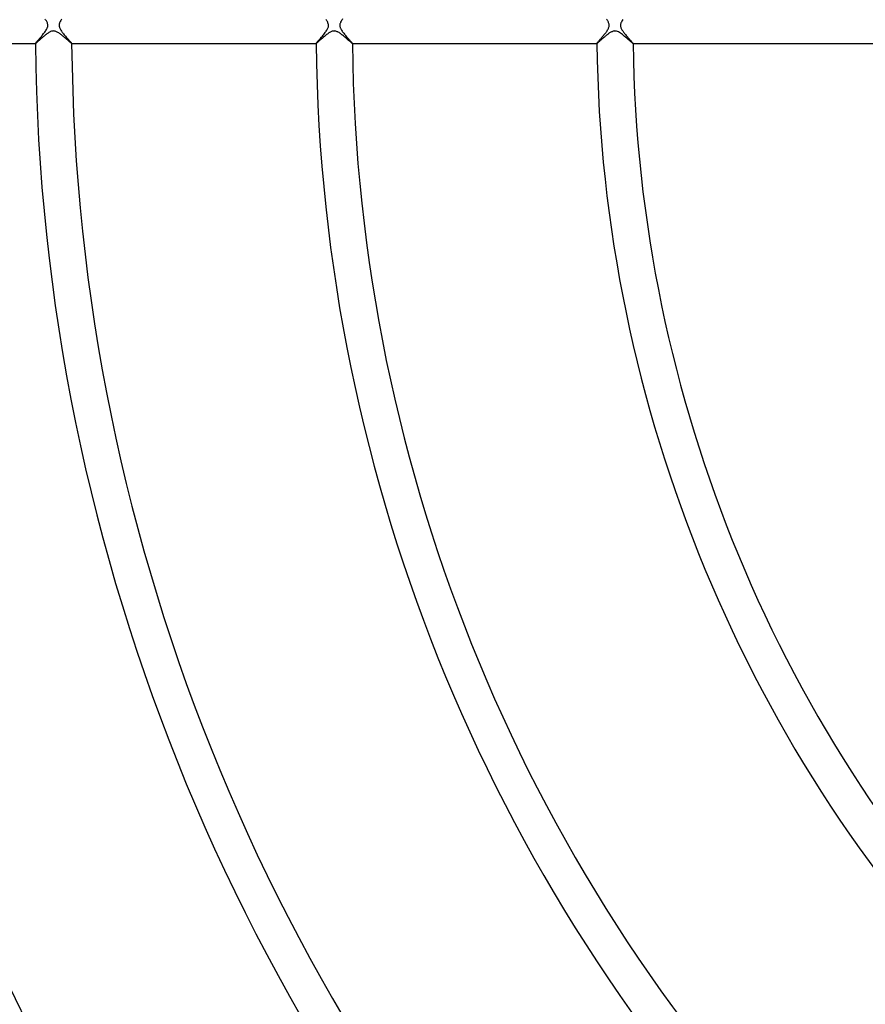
# Model space of a CAD drawing. Header units: millimetres. Extents: x -535 to 535, y -535 to 535.
# Tile 26 of 106: x -221 to -127, y -108 to 1. Entities that reach past the tile are written whole.
import ezdxf

# ---------------------------------------------------------------- set-up
doc = ezdxf.new("R2010")
doc.units = ezdxf.units.MM
doc.layers.add('HIDDEN', color=7, linetype='Continuous')
doc.layers.add('THICK', color=7, linetype='Continuous')

msp = doc.modelspace()

# ---------------------------------------------------------------- linework, layer by layer
at = {"layer": 'HIDDEN'}
for p, q in [((-217.88, -1.06), (-217.95, -1.12)), ((-217.81, -1), (-217.88, -1.06)), ((-217.73, -0.95), (-217.81, -1)), ((-217.66, -0.9), (-217.73, -0.95)), ((-217.59, -0.85), (-217.66, -0.9)), ((-217.53, -0.81), (-217.59, -0.85)), ((-217.45, -0.77), (-217.53, -0.81)), ((-217.38, -0.73), (-217.45, -0.77)), ((-217.31, -0.69), (-217.38, -0.73)), ((-217.23, -0.66), (-217.31, -0.69)), ((-217.16, -0.64), (-217.23, -0.66)), ((-217.09, -0.63), (-217.16, -0.64)), ((-217.02, -0.62), (-217.09, -0.63)), ((-216.95, -0.63), (-217.02, -0.62)), ((-216.88, -0.64), (-216.95, -0.63)), ((-216.81, -0.65), (-216.88, -0.64)), ((-216.73, -0.68), (-216.81, -0.65)), ((-216.65, -0.71), (-216.73, -0.68)), ((-216.58, -0.75), (-216.65, -0.71)), ((-216.5, -0.79), (-216.58, -0.75)), ((-216.42, -0.84), (-216.5, -0.79)), ((-216.35, -0.89), (-216.42, -0.84)), ((-216.27, -0.94), (-216.35, -0.89)), ((-216.2, -1), (-216.27, -0.94)), ((-216.12, -1.06), (-216.2, -1)), ((-216.05, -1.12), (-216.12, -1.06)), ((-186.83, -1.02), (-186.91, -1.09)), ((-186.74, -0.96), (-186.83, -1.02)), ((-186.66, -0.9), (-186.74, -0.96)), ((-186.58, -0.84), (-186.66, -0.9)), ((-186.5, -0.79), (-186.58, -0.84)), ((-186.42, -0.75), (-186.5, -0.79)), ((-186.35, -0.71), (-186.42, -0.75)), ((-186.28, -0.68), (-186.35, -0.71)), ((-186.22, -0.66), (-186.28, -0.68)), ((-186.17, -0.65), (-186.22, -0.66)), ((-186.12, -0.64), (-186.17, -0.65)), ((-186.08, -0.63), (-186.12, -0.64)), ((-186.03, -0.63), (-186.08, -0.63)), ((-185.99, -0.62), (-186.03, -0.63)), ((-185.94, -0.63), (-185.99, -0.62)), ((-185.9, -0.63), (-185.94, -0.63)), ((-185.85, -0.64), (-185.9, -0.63)), ((-185.8, -0.65), (-185.85, -0.64)), ((-185.74, -0.67), (-185.8, -0.65)), ((-185.68, -0.7), (-185.74, -0.67)), ((-185.61, -0.73), (-185.68, -0.7)), ((-185.54, -0.77), (-185.61, -0.73)), ((-185.46, -0.81), (-185.54, -0.77)), ((-185.38, -0.86), (-185.46, -0.81)), ((-185.3, -0.92), (-185.38, -0.86)), ((-185.22, -0.98), (-185.3, -0.92)), ((-185.14, -1.04), (-185.22, -0.98)), ((-185.06, -1.1), (-185.14, -1.04)), ((-155.85, -1.04), (-155.91, -1.09)), ((-155.79, -1), (-155.85, -1.04)), ((-155.74, -0.95), (-155.79, -1)), ((-155.68, -0.91), (-155.74, -0.95)), ((-155.63, -0.87), (-155.68, -0.91)), ((-155.57, -0.84), (-155.63, -0.87)), ((-155.51, -0.8), (-155.57, -0.84)), ((-155.45, -0.76), (-155.51, -0.8)), ((-155.38, -0.73), (-155.45, -0.76)), ((-155.31, -0.7), (-155.38, -0.73)), ((-155.24, -0.67), (-155.31, -0.7)), ((-155.17, -0.65), (-155.24, -0.67)), ((-155.09, -0.63), (-155.17, -0.65)), ((-155.02, -0.62), (-155.09, -0.63)), ((-154.95, -0.63), (-155.02, -0.62)), ((-154.88, -0.64), (-154.95, -0.63)), ((-154.8, -0.65), (-154.88, -0.64)), ((-154.71, -0.68), (-154.8, -0.65)), ((-154.61, -0.73), (-154.71, -0.68)), ((-154.5, -0.79), (-154.61, -0.73)), ((-154.39, -0.86), (-154.5, -0.79)), ((-154.27, -0.94), (-154.39, -0.86)), ((-154.16, -1.03), (-154.27, -0.94)), ((-154.04, -1.12), (-154.16, -1.03)), ((-218.99, -2), (-218.99, -2)), ((-218.99, -2), (-218.99, -2)), ((-218.99, -2), (-218.99, -2)), ((-218.99, -2), (-218.99, -2)), ((-218.99, -2), (-218.99, -2)), ((-218.99, -2), (-218.99, -2)), ((-218.98, -2), (-218.99, -2)), ((-218.96, -1.99), (-218.98, -2)), ((-218.94, -1.97), (-218.96, -1.99)), ((-218.91, -1.95), (-218.94, -1.97)), ((-218.88, -1.92), (-218.91, -1.95)), ((-218.84, -1.89), (-218.88, -1.92)), ((-218.8, -1.85), (-218.84, -1.89)), ((-218.75, -1.81), (-218.8, -1.85)), ((-218.7, -1.76), (-218.75, -1.81)), ((-218.64, -1.71), (-218.7, -1.76)), ((-218.58, -1.66), (-218.64, -1.71)), ((-218.52, -1.61), (-218.58, -1.66)), ((-218.46, -1.55), (-218.52, -1.61)), ((-218.39, -1.49), (-218.46, -1.55)), ((-218.32, -1.43), (-218.39, -1.49)), ((-218.25, -1.37), (-218.32, -1.43)), ((-218.18, -1.31), (-218.25, -1.37)), ((-218.1, -1.24), (-218.18, -1.31)), ((-218.03, -1.18), (-218.1, -1.24)), ((-217.95, -1.12), (-218.03, -1.18)), ((-215.97, -1.18), (-216.05, -1.12)), ((-215.89, -1.24), (-215.97, -1.18)), ((-215.82, -1.3), (-215.89, -1.24)), ((-215.74, -1.37), (-215.82, -1.3)), ((-215.67, -1.43), (-215.74, -1.37)), ((-215.6, -1.49), (-215.67, -1.43)), ((-215.53, -1.56), (-215.6, -1.49)), ((-215.46, -1.61), (-215.53, -1.56)), ((-215.39, -1.67), (-215.46, -1.61)), ((-215.33, -1.72), (-215.39, -1.67)), ((-215.28, -1.77), (-215.33, -1.72)), ((-215.23, -1.82), (-215.28, -1.77)), ((-215.18, -1.86), (-215.23, -1.82)), ((-215.13, -1.89), (-215.18, -1.86)), ((-215.1, -1.93), (-215.13, -1.89)), ((-215.06, -1.95), (-215.1, -1.93)), ((-215.04, -1.97), (-215.06, -1.95)), ((-215.02, -1.99), (-215.04, -1.97)), ((-215, -2), (-215.02, -1.99)), ((-214.99, -2), (-215, -2)), ((-214.99, -2), (-214.99, -2)), ((-214.99, -2), (-214.99, -2)), ((-214.99, -2), (-214.99, -2)), ((-214.99, -2), (-214.99, -2)), ((-214.99, -2), (-214.99, -2)), ((-214.99, -2), (-214.99, -2)), ((-187.97, -1.99), (-187.99, -2)), ((-187.99, -2), (-187.99, -2)), ((-187.99, -2), (-187.99, -2)), ((-187.99, -2), (-187.99, -2)), ((-187.99, -2), (-187.99, -2)), ((-187.99, -2), (-187.99, -2)), ((-187.99, -2), (-187.99, -2)), ((-187.95, -1.98), (-187.97, -1.99)), ((-187.92, -1.95), (-187.95, -1.98)), ((-187.88, -1.92), (-187.92, -1.95)), ((-187.83, -1.88), (-187.88, -1.92)), ((-187.77, -1.83), (-187.83, -1.88)), ((-187.71, -1.78), (-187.77, -1.83)), ((-187.64, -1.72), (-187.71, -1.78)), ((-187.57, -1.65), (-187.64, -1.72)), ((-187.5, -1.59), (-187.57, -1.65)), ((-187.42, -1.52), (-187.5, -1.59)), ((-187.34, -1.44), (-187.42, -1.52)), ((-187.25, -1.37), (-187.34, -1.44)), ((-187.17, -1.3), (-187.25, -1.37)), ((-187.08, -1.23), (-187.17, -1.3)), ((-187, -1.16), (-187.08, -1.23)), ((-186.91, -1.09), (-187, -1.16)), ((-184.98, -1.17), (-185.06, -1.1)), ((-184.9, -1.23), (-184.98, -1.17)), ((-184.82, -1.3), (-184.9, -1.23)), ((-184.75, -1.36), (-184.82, -1.3)), ((-184.67, -1.43), (-184.75, -1.36)), ((-184.6, -1.49), (-184.67, -1.43)), ((-184.53, -1.55), (-184.6, -1.49)), ((-184.47, -1.6), (-184.53, -1.55)), ((-184.41, -1.66), (-184.47, -1.6)), ((-184.35, -1.71), (-184.41, -1.66)), ((-184.29, -1.76), (-184.35, -1.71)), ((-184.24, -1.8), (-184.29, -1.76)), ((-184.2, -1.84), (-184.24, -1.8)), ((-184.15, -1.88), (-184.2, -1.84)), ((-184.11, -1.91), (-184.15, -1.88)), ((-184.08, -1.94), (-184.11, -1.91)), ((-184.05, -1.96), (-184.08, -1.94)), ((-184.03, -1.98), (-184.05, -1.96)), ((-184.01, -1.99), (-184.03, -1.98)), ((-184, -2), (-184.01, -1.99)), ((-183.99, -2), (-184, -2)), ((-183.99, -2), (-183.99, -2)), ((-183.99, -2), (-183.99, -2)), ((-183.99, -2), (-183.99, -2)), ((-183.99, -2), (-183.99, -2)), ((-183.99, -2), (-183.99, -2)), ((-183.99, -2), (-183.99, -2)), ((-156.98, -2), (-156.99, -2)), ((-156.99, -2), (-156.99, -2)), ((-156.99, -2), (-156.99, -2)), ((-156.99, -2), (-156.99, -2)), ((-156.99, -2), (-156.99, -2)), ((-156.99, -2), (-156.99, -2)), ((-156.96, -1.99), (-156.98, -2)), ((-156.98, -2), (-156.98, -2)), ((-156.95, -1.98), (-156.96, -1.99)), ((-156.92, -1.96), (-156.95, -1.98)), ((-156.9, -1.94), (-156.92, -1.96)), ((-156.86, -1.91), (-156.9, -1.94)), ((-156.83, -1.88), (-156.86, -1.91)), ((-156.79, -1.85), (-156.83, -1.88)), ((-156.75, -1.81), (-156.79, -1.85)), ((-156.7, -1.77), (-156.75, -1.81)), ((-156.66, -1.73), (-156.7, -1.77)), ((-156.61, -1.69), (-156.66, -1.73)), ((-156.56, -1.64), (-156.61, -1.69)), ((-156.5, -1.59), (-156.56, -1.64)), ((-156.45, -1.54), (-156.5, -1.59)), ((-156.39, -1.49), (-156.45, -1.54)), ((-156.33, -1.44), (-156.39, -1.49)), ((-156.27, -1.39), (-156.33, -1.44)), ((-156.21, -1.34), (-156.27, -1.39)), ((-156.15, -1.29), (-156.21, -1.34)), ((-156.09, -1.24), (-156.15, -1.29)), ((-156.03, -1.19), (-156.09, -1.24)), ((-155.97, -1.14), (-156.03, -1.19)), ((-155.91, -1.09), (-155.97, -1.14)), ((-153.92, -1.22), (-154.04, -1.12)), ((-153.81, -1.31), (-153.92, -1.22)), ((-153.69, -1.41), (-153.81, -1.31)), ((-153.59, -1.5), (-153.69, -1.41)), ((-153.49, -1.59), (-153.59, -1.5)), ((-153.39, -1.67), (-153.49, -1.59)), ((-153.31, -1.74), (-153.39, -1.67)), ((-153.23, -1.81), (-153.31, -1.74)), ((-153.17, -1.86), (-153.23, -1.81)), ((-153.11, -1.91), (-153.17, -1.86)), ((-153.06, -1.95), (-153.11, -1.91)), ((-153.03, -1.98), (-153.06, -1.95)), ((-153, -1.99), (-153.03, -1.98)), ((-152.99, -2), (-153, -1.99)), ((-152.99, -2), (-152.99, -2)), ((-152.99, -2), (-152.99, -2)), ((-152.99, -2), (-152.99, -2)), ((-152.99, -2), (-152.99, -2)), ((-152.99, -2), (-152.99, -2)), ((-152.99, -2), (-152.99, -2))]:
    msp.add_line(p, q, dxfattribs=at)
at = {"layer": 'THICK'}
for p, q in [((-217.87, 0.62), (-217.92, 0.69)), ((-217.82, 0.55), (-217.87, 0.62)), ((-217.78, 0.49), (-217.82, 0.55)), ((-217.74, 0.42), (-217.78, 0.49)), ((-217.71, 0.34), (-217.74, 0.42)), ((-217.67, 0.26), (-217.71, 0.34)), ((-217.65, 0.17), (-217.67, 0.26)), ((-217.63, 0.09), (-217.65, 0.17)), ((-217.62, 0), (-217.63, 0.09)), ((-216.37, 0.05), (-216.38, 0)), ((-216.36, 0.16), (-216.37, 0.11)), ((-216.37, 0.11), (-216.37, 0.05)), ((-216.34, 0.22), (-216.36, 0.16)), ((-216.32, 0.28), (-216.34, 0.22)), ((-216.29, 0.35), (-216.32, 0.28)), ((-216.25, 0.43), (-216.29, 0.35)), ((-216.2, 0.52), (-216.25, 0.43)), ((-216.14, 0.6), (-216.2, 0.52)), ((-216.08, 0.69), (-216.14, 0.6)), ((-186.83, 0.56), (-186.87, 0.63)), ((-186.79, 0.5), (-186.83, 0.56)), ((-186.75, 0.43), (-186.79, 0.5)), ((-186.71, 0.35), (-186.75, 0.43)), ((-186.68, 0.27), (-186.71, 0.35)), ((-186.65, 0.18), (-186.68, 0.27)), ((-186.63, 0.09), (-186.65, 0.18)), ((-186.62, 0), (-186.63, 0.09)), ((-185.37, 0.05), (-185.38, 0)), ((-185.38, 0), (-185.37, -0.06)), ((-185.36, 0.16), (-185.37, 0.1)), ((-185.37, 0.1), (-185.37, 0.05)), ((-185.34, 0.22), (-185.36, 0.16)), ((-185.31, 0.29), (-185.34, 0.22)), ((-185.28, 0.36), (-185.31, 0.29)), ((-185.24, 0.45), (-185.28, 0.36)), ((-185.19, 0.53), (-185.24, 0.45)), ((-185.13, 0.62), (-185.19, 0.53)), ((-185.07, 0.71), (-185.13, 0.62)), ((-155.86, 0.61), (-155.91, 0.68)), ((-155.82, 0.55), (-155.86, 0.61)), ((-155.78, 0.48), (-155.82, 0.55)), ((-155.74, 0.41), (-155.78, 0.48)), ((-155.71, 0.35), (-155.74, 0.41)), ((-155.68, 0.28), (-155.71, 0.35)), ((-155.66, 0.21), (-155.68, 0.28)), ((-155.64, 0.14), (-155.66, 0.21)), ((-155.63, 0.07), (-155.64, 0.14)), ((-155.62, 0), (-155.63, 0.07)), ((-154.37, 0.06), (-154.38, 0)), ((-154.38, 0), (-154.37, -0.07)), ((-154.36, 0.13), (-154.37, 0.06)), ((-154.34, 0.2), (-154.36, 0.13)), ((-154.32, 0.28), (-154.34, 0.2)), ((-154.28, 0.36), (-154.32, 0.28)), ((-154.24, 0.45), (-154.28, 0.36)), ((-154.18, 0.54), (-154.24, 0.45)), ((-154.13, 0.63), (-154.18, 0.54)), ((-218.23, -1.1), (-218.16, -1.01)), ((-218.16, -1.01), (-218.09, -0.92)), ((-218.09, -0.92), (-218.02, -0.83)), ((-218.02, -0.83), (-217.95, -0.74)), ((-217.95, -0.74), (-217.89, -0.65)), ((-217.89, -0.65), (-217.83, -0.56)), ((-217.83, -0.56), (-217.78, -0.47)), ((-217.78, -0.47), (-217.73, -0.39)), ((-217.73, -0.39), (-217.69, -0.3)), ((-217.69, -0.3), (-217.66, -0.22)), ((-217.66, -0.22), (-217.64, -0.15)), ((-217.64, -0.15), (-217.63, -0.07)), ((-217.63, -0.07), (-217.62, 0)), ((-216.38, 0), (-216.37, -0.06)), ((-216.37, -0.06), (-216.37, -0.12)), ((-216.37, -0.12), (-216.35, -0.18)), ((-216.35, -0.18), (-216.33, -0.24)), ((-216.33, -0.24), (-216.3, -0.31)), ((-216.3, -0.31), (-216.27, -0.39)), ((-216.27, -0.39), (-216.23, -0.47)), ((-216.23, -0.47), (-216.18, -0.55)), ((-216.18, -0.55), (-216.13, -0.63)), ((-216.13, -0.63), (-216.07, -0.71)), ((-216.07, -0.71), (-216.01, -0.79)), ((-216.01, -0.79), (-215.95, -0.87)), ((-215.95, -0.87), (-215.88, -0.95)), ((-215.88, -0.95), (-215.81, -1.04)), ((-215.81, -1.04), (-215.74, -1.12)), ((-187.23, -1.09), (-187.15, -1)), ((-187.15, -1), (-187.08, -0.91)), ((-187.08, -0.91), (-187.01, -0.81)), ((-187.01, -0.81), (-186.94, -0.72)), ((-186.94, -0.72), (-186.88, -0.63)), ((-186.88, -0.63), (-186.82, -0.54)), ((-186.82, -0.54), (-186.77, -0.46)), ((-186.77, -0.46), (-186.72, -0.37)), ((-186.72, -0.37), (-186.69, -0.3)), ((-186.69, -0.3), (-186.66, -0.23)), ((-186.66, -0.23), (-186.64, -0.16)), ((-186.64, -0.16), (-186.63, -0.11)), ((-186.63, -0.05), (-186.62, 0)), ((-186.63, -0.11), (-186.63, -0.05)), ((-185.37, -0.06), (-185.36, -0.13)), ((-185.36, -0.13), (-185.35, -0.19)), ((-185.35, -0.19), (-185.33, -0.26)), ((-185.33, -0.26), (-185.3, -0.33)), ((-185.3, -0.33), (-185.26, -0.4)), ((-185.26, -0.4), (-185.22, -0.47)), ((-185.22, -0.47), (-185.18, -0.55)), ((-185.18, -0.55), (-185.12, -0.63)), ((-185.12, -0.63), (-185.07, -0.71)), ((-185.07, -0.71), (-185.01, -0.79)), ((-185.01, -0.79), (-184.94, -0.87)), ((-184.94, -0.87), (-184.87, -0.96)), ((-184.87, -0.96), (-184.8, -1.05)), ((-184.8, -1.05), (-184.73, -1.13)), ((-156.26, -1.13), (-156.2, -1.06)), ((-156.2, -1.06), (-156.14, -0.98)), ((-156.14, -0.98), (-156.07, -0.9)), ((-156.07, -0.9), (-156.01, -0.82)), ((-156.01, -0.82), (-155.95, -0.75)), ((-155.95, -0.75), (-155.9, -0.67)), ((-155.9, -0.67), (-155.85, -0.59)), ((-155.85, -0.59), (-155.8, -0.51)), ((-155.8, -0.51), (-155.75, -0.43)), ((-155.75, -0.43), (-155.71, -0.35)), ((-155.71, -0.35), (-155.68, -0.28)), ((-155.68, -0.28), (-155.66, -0.21)), ((-155.66, -0.21), (-155.64, -0.14)), ((-155.64, -0.14), (-155.63, -0.07)), ((-155.63, -0.07), (-155.62, 0)), ((-154.37, -0.07), (-154.36, -0.14)), ((-154.36, -0.14), (-154.34, -0.22)), ((-154.34, -0.22), (-154.32, -0.29)), ((-154.32, -0.29), (-154.29, -0.36)), ((-154.29, -0.36), (-154.25, -0.42)), ((-154.25, -0.42), (-154.22, -0.49)), ((-154.22, -0.49), (-154.18, -0.55)), ((-154.18, -0.55), (-154.13, -0.62)), ((-154.13, -0.62), (-154.09, -0.68)), ((-154.09, -0.68), (-154.04, -0.75)), ((-154.04, -0.75), (-153.98, -0.82)), ((-153.98, -0.82), (-153.93, -0.89)), ((-153.93, -0.89), (-153.87, -0.96)), ((-153.87, -0.96), (-153.81, -1.03)), ((-153.81, -1.03), (-153.75, -1.11)), ((-245.99, -2), (-218.99, -2)), ((-218.99, -1.99), (-218.98, -1.97)), ((-218.99, -2), (-218.99, -1.99)), ((-218.98, -1.97), (-218.96, -1.95)), ((-218.96, -1.95), (-218.94, -1.92)), ((-218.94, -1.92), (-218.91, -1.89)), ((-218.91, -1.89), (-218.88, -1.84)), ((-218.88, -1.84), (-218.84, -1.8)), ((-218.84, -1.8), (-218.79, -1.75)), ((-218.79, -1.75), (-218.74, -1.69)), ((-218.74, -1.69), (-218.69, -1.63)), ((-218.69, -1.63), (-218.63, -1.56)), ((-218.63, -1.56), (-218.57, -1.49)), ((-218.57, -1.49), (-218.51, -1.42)), ((-218.51, -1.42), (-218.44, -1.34)), ((-218.44, -1.34), (-218.37, -1.26)), ((-218.37, -1.26), (-218.3, -1.18)), ((-218.3, -1.18), (-218.23, -1.1)), ((-215.74, -1.12), (-215.67, -1.21)), ((-215.67, -1.21), (-215.59, -1.29)), ((-215.59, -1.29), (-215.52, -1.38)), ((-215.52, -1.38), (-215.45, -1.46)), ((-215.45, -1.46), (-215.38, -1.53)), ((-215.38, -1.53), (-215.32, -1.61)), ((-215.32, -1.61), (-215.26, -1.68)), ((-215.26, -1.68), (-215.2, -1.74)), ((-215.2, -1.74), (-215.15, -1.8)), ((-215.15, -1.8), (-215.1, -1.85)), ((-215.1, -1.85), (-215.06, -1.9)), ((-215.06, -1.9), (-215.03, -1.93)), ((-215.03, -1.93), (-215.01, -1.96)), ((-215.01, -1.96), (-215, -1.99)), ((-215, -1.99), (-214.99, -2)), ((-214.99, -2), (-187.99, -2)), ((-187.99, -1.99), (-187.98, -1.97)), ((-187.99, -2), (-187.99, -1.99)), ((-187.98, -1.97), (-187.96, -1.95)), ((-187.96, -1.95), (-187.93, -1.92)), ((-187.93, -1.92), (-187.9, -1.88)), ((-187.9, -1.88), (-187.86, -1.83)), ((-187.86, -1.83), (-187.82, -1.78)), ((-187.82, -1.78), (-187.77, -1.72)), ((-187.77, -1.72), (-187.72, -1.66)), ((-187.72, -1.66), (-187.66, -1.59)), ((-187.66, -1.59), (-187.59, -1.52)), ((-187.59, -1.52), (-187.52, -1.44)), ((-187.52, -1.44), (-187.45, -1.36)), ((-187.45, -1.36), (-187.38, -1.27)), ((-187.38, -1.27), (-187.3, -1.18)), ((-187.3, -1.18), (-187.23, -1.09)), ((-184.73, -1.13), (-184.66, -1.22)), ((-184.66, -1.22), (-184.58, -1.3)), ((-184.58, -1.3), (-184.51, -1.38)), ((-184.51, -1.38), (-184.45, -1.46)), ((-184.45, -1.46), (-184.38, -1.54)), ((-184.38, -1.54), (-184.31, -1.61)), ((-184.31, -1.61), (-184.26, -1.68)), ((-184.26, -1.68), (-184.2, -1.74)), ((-184.2, -1.74), (-184.15, -1.8)), ((-184.15, -1.8), (-184.1, -1.85)), ((-184.1, -1.85), (-184.06, -1.9)), ((-184.06, -1.9), (-184.03, -1.93)), ((-184.03, -1.93), (-184.01, -1.96)), ((-184.01, -1.96), (-183.99, -1.99)), ((-183.99, -1.99), (-183.99, -2)), ((-183.99, -2), (-156.98, -2)), ((-156.99, -1.99), (-156.98, -1.98)), ((-156.99, -2), (-156.99, -1.99)), ((-156.98, -1.98), (-156.97, -1.96)), ((-156.97, -1.96), (-156.95, -1.94)), ((-156.95, -1.94), (-156.93, -1.91)), ((-156.93, -1.91), (-156.9, -1.88)), ((-156.9, -1.88), (-156.87, -1.85)), ((-156.87, -1.85), (-156.84, -1.81)), ((-156.84, -1.81), (-156.8, -1.76)), ((-156.8, -1.76), (-156.76, -1.71)), ((-156.76, -1.71), (-156.71, -1.66)), ((-156.71, -1.66), (-156.67, -1.6)), ((-156.67, -1.6), (-156.61, -1.54)), ((-156.61, -1.54), (-156.56, -1.48)), ((-156.56, -1.48), (-156.5, -1.42)), ((-156.5, -1.42), (-156.44, -1.35)), ((-156.44, -1.35), (-156.38, -1.28)), ((-156.38, -1.28), (-156.32, -1.21)), ((-156.32, -1.21), (-156.26, -1.13)), ((-153.75, -1.11), (-153.69, -1.18)), ((-153.69, -1.18), (-153.63, -1.25)), ((-153.63, -1.25), (-153.57, -1.31)), ((-153.57, -1.31), (-153.51, -1.38)), ((-153.51, -1.38), (-153.46, -1.45)), ((-153.46, -1.45), (-153.4, -1.51)), ((-153.4, -1.51), (-153.34, -1.57)), ((-153.34, -1.57), (-153.29, -1.63)), ((-153.29, -1.63), (-153.24, -1.69)), ((-153.24, -1.69), (-153.19, -1.74)), ((-153.19, -1.74), (-153.15, -1.79)), ((-153.15, -1.79), (-153.11, -1.84)), ((-153.11, -1.84), (-153.07, -1.88)), ((-153.07, -1.88), (-153.04, -1.92)), ((-153.04, -1.92), (-153.02, -1.95)), ((-153.02, -1.95), (-153, -1.97)), ((-153, -1.97), (-152.99, -1.99)), ((-152.99, -1.99), (-152.99, -2)), ((-152.99, -2), (-125.98, -2))]:
    msp.add_line(p, q, dxfattribs=at)
for radius, start, end in [(471, 180, 0), (462, 180, 0), (453, 180, 0), (444, 180, 0), (435, 180, 0), (426, 180, 0), (417, 180, 0), (408, 180, 0), (399, 180, 0), (390, 180, 0), (381, 180, 0), (372, 180, 0), (363, 180, 0), (354, 180, 0), (345, 180, 0), (336, 180, 0), (327, 180, 0), (318, 180, 0), (310, 180, 0), (306, 180.374, 224.626), (281, 180.4073, 224.5927), (277, 180.4132, 224.5868), (250, 180.4578, 224.5422), (246, 180.4652, 224.5348), (219, 180.5226, 224.4774), (215, 180.5323, 224.4677), (188, 180.6088, 224.3912), (184, 180.622, 224.378), (157, 180.729, 224.271), (153, 180.748, 224.252)]:
    msp.add_arc((0, 0), radius, start, end, dxfattribs=at)

doc.saveas('drawing.dxf')
